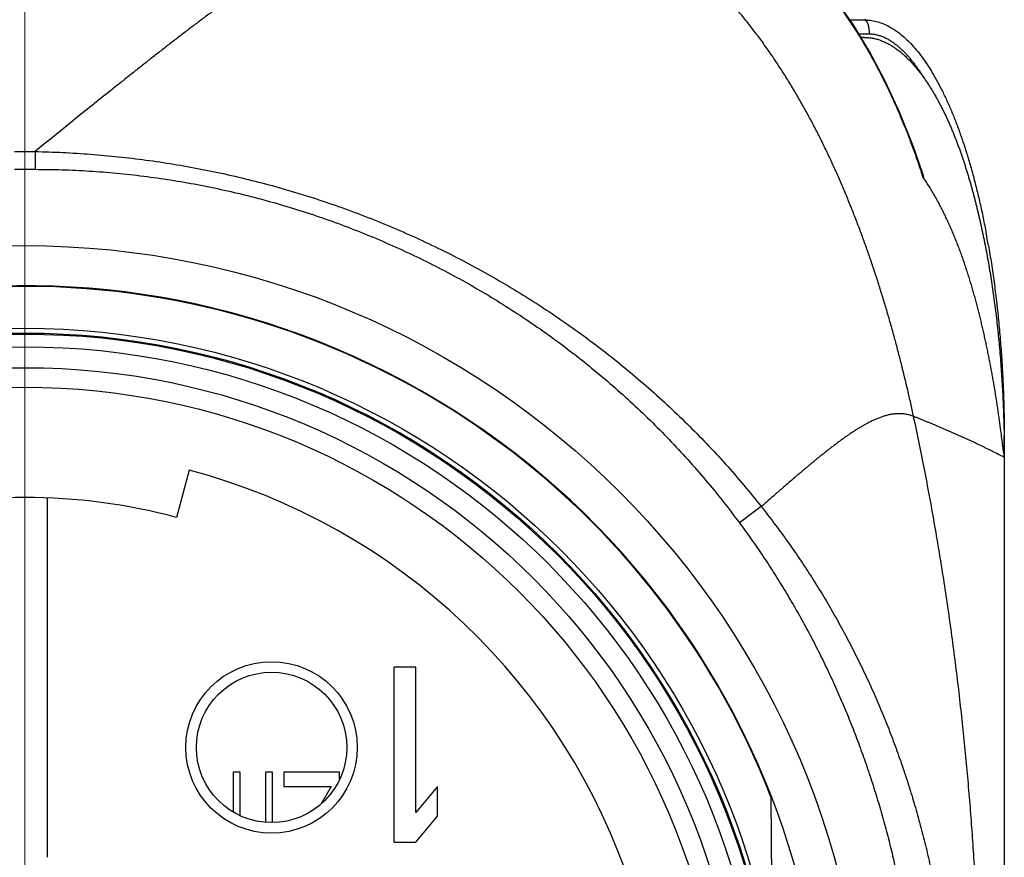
# Model space of a CAD drawing. Header units: millimetres. Extents: x 0 to 1300, y 0 to 891.
# Tile 43 of 141: x 187 to 202, y 482 to 494. Entities that reach past the tile are written whole.
import ezdxf

# ---------------------------------------------------------------- set-up
doc = ezdxf.new("R2010")
doc.units = ezdxf.units.MM
doc.header["$LTSCALE"] = 0.545669
doc.linetypes.add('CENTER', pattern=[50.8, 31.75, -6.35, 6.35, -6.35])
for name, color, linetype in [('NoLayerName_001', 7, 'Continuous'), ('NoLayerName_004', 7, 'Continuous'), ('NoLayerName_006', 7, 'Continuous'), ('NoLayerName_007', 7, 'Continuous'), ('NoLayerName_008', 7, 'Continuous')]:
    doc.layers.add(name, color=color, linetype=linetype)

msp = doc.modelspace()

# ---------------------------------------------------------------- linework, layer by layer
at = {"layer": 'NoLayerName_001', "color": 4, "linetype": 'CENTER', "lineweight": 13}
msp.add_line((187.5, 450), (187.5, 596.5), dxfattribs=at)
at = {"layer": 'NoLayerName_001', "color": 60, "linetype": 'Continuous', "lineweight": 25}
for p, q in [((199.29412346, 493.85), (199.5, 493.85)), ((199.42171379, 493.65), (199.56840403, 493.65)), ((199.49630603, 493.6), (199.45223518, 493.6)), ((187.35310187, 491.9686959), (187.64689813, 491.9686959)), ((187.64689813, 491.9686959), (187.64689664, 491.71483764)), ((187.35310262, 491.71484211), (187.64689738, 491.71484211)), ((201.5, 487.85), (201.49789944, 487.85)), ((201.5, 487.85), (201.5, 466.6)), ((201.50007887, 487.60036765), (201.50006084, 487.60101968)), ((201.50011141, 487.59906286), (201.50007884, 487.60013459)), ((189.84890174, 487.41749883), (189.66871202, 486.74108796)), ((187.825, 481.88395722), (187.825, 487.01438617)), ((198.0268712, 486.89576052), (197.71402239, 486.66392685)), ((190.47999996, 483.1), (190.47999996, 482.53067826)), ((190.58000004, 483.1), (190.47999996, 483.1)), ((190.58000004, 482.47883919), (190.58000004, 483.1)), ((190.94000004, 483.1), (190.94000004, 482.38398288)), ((191.04, 483.1), (190.94000004, 483.1)), ((191.04, 482.38005387), (191.04, 483.1)), ((191.20000002, 483.1), (191.20000002, 482.89574468)), ((192, 483.1), (191.20000002, 483.1)), ((192, 483.00310792), (192, 483.1)), ((191.20000002, 482.89574468), (191.88, 482.89574468)), ((191.88, 482.89574468), (191.73384398, 482.64696847)), ((198.16380439, 482.74760654), (198.18808035, 479.96585628))]:
    msp.add_line(p, q, dxfattribs=at)
for points in [[(199.5748427, 493.39914492), (199.33490176, 493.79221507), (199.07921461, 494.15453681), (198.80643207, 494.48685691), (198.51973418, 494.7842481), (198.2235737, 495.04165722), (197.92166243, 495.25833157), (197.62353216, 495.43199922), (197.32160143, 495.57079643), (197.0127634, 495.67660121), (196.69032867, 495.75058079), (196.34353795, 495.79226035), (196.11032637, 495.79999701)], [(200.32397906, 491.67682597), (200.19991242, 492.03513558), (200.00730282, 492.52218159), (199.79891505, 492.97621845), (199.5748427, 493.39914492)]]:
    msp.add_lwpolyline(points, dxfattribs=at)
for radius in [12.025, 10.8425, 10.28, 10]:
    msp.add_circle((187.5, 478.6), radius, dxfattribs=at)
for centre, radius, start, end in [((193.13014191, 489.72942609), 7.40162072, 31.30623726, 31.476195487), ((189.40052743, 488.07291476), 11.49186011, 17.921797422, 18.258398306), ((188.62589653, 488.4237544), 12.83740503, 9.879252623, 10.67175835), ((187.5, 478.59996928), 11.44201114, 21.253316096, 158.746683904), ((183.64305772, 487.59946806), 17.85694457, 0.803841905, 0.999506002), ((183.6785599, 487.59988011), 17.8214401, 0.000385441, 0.804117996), ((187.5, 478.6), 9.125, 320.91666665, 75.08333335), ((187.5, 478.6), 8.425, 75.08333335, 104.91666665)]:
    msp.add_arc(centre, radius, start, end, dxfattribs=at)
for points, knots in [([(194.02560439, 495.8), (193.96971414, 495.79805167), (193.85769649, 495.79687178), (193.69043993, 495.77875618), (193.52424022, 495.75235804), (193.35963179, 495.71698571), (193.19692785, 495.67427691), (193.03630766, 495.62487767), (192.8777704, 495.56948922), (192.72123898, 495.50876913), (192.56663133, 495.44337562), (192.41382129, 495.37394984), (192.2627553, 495.300848), (192.11334967, 495.22440645), (191.9655107, 495.14496033), (191.81914659, 495.06283902), (191.6741413, 494.97838018), (191.53041859, 494.89180147), (191.38790919, 494.80326702), (191.24653008, 494.7129473), (191.10619992, 494.62100977), (190.96683567, 494.52762221), (190.82834994, 494.43294735), (190.69069214, 494.33708123), (190.55380661, 494.24011809), (190.41763695, 494.14215126), (190.28212678, 494.04327404), (190.14721902, 493.94357973), (190.01285537, 493.84315866), (189.87899794, 493.74206868), (189.74560621, 493.64036741), (189.61263952, 493.53811187), (189.48005707, 493.4353593), (189.34781836, 493.33216635), (189.21588076, 493.22859095), (189.08421605, 493.12467086), (188.95279749, 493.0204404), (188.77786415, 492.88109841), (188.55967392, 492.70632052), (188.16776517, 492.39067886), (187.86356028, 492.14441893), (187.64611452, 491.96871294)], [0, 0, 0, 0, 0.1677725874, 0.3358060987, 0.5041075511, 0.6724919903, 0.8406600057, 1.008613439, 1.1764901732, 1.344356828, 1.512214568, 1.6800300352, 1.8478293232, 2.0156403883, 2.1834685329, 2.3512985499, 2.5191010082, 2.6868755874, 2.854639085, 3.0224010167, 3.190163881, 3.3579237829, 3.5256748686, 3.6934211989, 3.8611672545, 4.028914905, 4.1966636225, 4.3644106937, 4.5321531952, 4.6998927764, 4.8676313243, 5.0353697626, 5.2031081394, 5.3708457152, 5.5385814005, 5.7063157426, 5.8740497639, 6.0417841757, 6.3772555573, 6.7127308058, 7.5514186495, 7.5514186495, 7.5514186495, 7.5514186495]), ([(197.17669538, 495.62148726), (197.20895635, 495.60950261), (197.27379587, 495.58628961), (197.36933361, 495.54686045), (197.4638015, 495.50480318), (197.55694423, 495.45972867), (197.64874008, 495.41188717), (197.73910455, 495.36135721), (197.82797068, 495.30826371), (197.91527472, 495.25271094), (198.00097847, 495.19480355), (198.08507159, 495.13464599), (198.16755289, 495.07233397), (198.24842203, 495.0079634), (198.32767858, 494.94163005), (198.40532209, 494.87342963), (198.48135325, 494.80345697), (198.55577839, 494.73180058), (198.62861562, 494.65854581), (198.69989054, 494.58377223), (198.76963026, 494.50755773), (198.83786187, 494.42998019), (198.90461257, 494.35111757), (198.96990907, 494.27104732), (199.03378212, 494.1898461), (199.09625688, 494.10757749), (199.15735163, 494.02429148), (199.21708451, 493.94003419), (199.27549102, 493.85486213), (199.33254013, 493.76879067), (199.38844962, 493.68198911), (199.42449382, 493.62335688), (199.44266722, 493.59413998)], [0, 0, 0, 0, 0.1032454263, 0.2065704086, 0.3099707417, 0.4134346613, 0.5169433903, 0.6204716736, 0.7239882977, 0.8274577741, 0.9308713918, 1.0342494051, 1.1376076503, 1.2409560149, 1.3442986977, 1.4476344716, 1.5509569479, 1.654259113, 1.7575504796, 1.8608423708, 1.9641414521, 2.0674499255, 2.1707657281, 2.2740827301, 2.3773912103, 2.4806868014, 2.5839729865, 2.6872515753, 2.7905221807, 2.893782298, 2.9970273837, 3.1002509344, 3.1002509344, 3.1002509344, 3.1002509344]), ([(200.20399516, 488.18391175), (200.19020249, 488.24668383), (200.16300742, 488.37232055), (200.11986436, 488.56026005), (200.07526235, 488.74786856), (200.02891184, 488.93506194), (199.98084035, 489.12182524), (199.93099049, 489.30812499), (199.87932745, 489.49393263), (199.82581118, 489.67921777), (199.77040147, 489.86394743), (199.713044, 490.0480816), (199.65368656, 490.23157865), (199.59227663, 490.41439659), (199.5287617, 490.59649341), (199.46308964, 490.77782729), (199.39520684, 490.95835528), (199.32506789, 491.13803204), (199.25259287, 491.31679001), (199.17768753, 491.49454658), (199.10026305, 491.67121769), (199.02022941, 491.84671877), (198.9374971, 492.02096544), (198.85197587, 492.1938725), (198.76358232, 492.36534926), (198.6722247, 492.53528447), (198.57780508, 492.70354679), (198.4802315, 492.87000001), (198.37941118, 493.03450719), (198.27525213, 493.19693194), (198.16766115, 493.35713427), (198.05656487, 493.51496537), (197.94183924, 493.67020859), (197.82335724, 493.82261162), (197.70099997, 493.97191671), (197.5746521, 494.11787085), (197.44418055, 494.26019945), (197.3095342, 494.39869326), (197.17045038, 494.53280497), (197.02755213, 494.66296372), (196.92796228, 494.74471728), (196.87871009, 494.78621954)], [0, 0, 0, 0, 0.1928085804, 0.3856341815, 0.5784713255, 0.7713157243, 0.964164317, 1.1570153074, 1.3498682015, 1.5427238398, 1.7355823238, 1.9284401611, 2.1212950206, 2.3141466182, 2.5069967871, 2.6998495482, 2.8927111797, 3.0855889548, 3.2784779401, 3.4713678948, 3.6642531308, 3.8571328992, 4.0500116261, 4.2428991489, 4.4358096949, 4.6287405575, 4.8216760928, 5.0146079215, 5.2075360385, 5.4004692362, 5.5934255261, 5.7864261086, 5.9794520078, 6.1724755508, 6.3654871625, 6.5584967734, 6.7515350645, 6.944654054, 7.1378678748, 7.3311078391, 7.5243277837, 7.5243277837, 7.5243277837, 7.5243277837]), ([(199.5, 493.85), (199.52816302, 493.84819574), (199.58515926, 493.84716872), (199.67001744, 493.82967138), (199.75453203, 493.8027842), (199.83846656, 493.76486771), (199.92169928, 493.71654726), (200.00409169, 493.65779823), (200.08551664, 493.58876681), (200.16584314, 493.50953747), (200.24493895, 493.42020743), (200.3226416, 493.32088033), (200.39884358, 493.21175701), (200.47344032, 493.09307786), (200.54630904, 492.96508833), (200.61732718, 492.82803642), (200.6863702, 492.68217053), (200.75331306, 492.52774004), (200.81802952, 492.3649948), (200.88039514, 492.19418635), (200.94027138, 492.01557882), (200.99755133, 491.82948457), (201.05215527, 491.63626184), (201.10403574, 491.43629356), (201.15295521, 491.22992761), (201.1994227, 491.01765734), (201.22688756, 490.87369538), (201.24126829, 490.80101399)], [0, 0, 0, 0, 0.0846622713, 0.170540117, 0.2587689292, 0.350367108, 0.4462183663, 0.5470695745, 0.6535395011, 0.7661334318, 0.8852597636, 1.0112393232, 1.1442532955, 1.2843749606, 1.4316211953, 1.585964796, 1.7473437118, 1.9156682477, 2.0908267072, 2.2726898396, 2.461113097, 2.6558947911, 2.8567639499, 3.0634343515, 3.2756103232, 3.4929885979, 3.71525984, 3.71525984, 3.71525984, 3.71525984]), ([(199.5, 493.85), (199.50207586, 493.84970002), (199.50635733, 493.84948912), (199.51230226, 493.84674695), (199.51778949, 493.84309613), (199.52275426, 493.83860019), (199.52717329, 493.83366097), (199.53104679, 493.82845224), (199.53442802, 493.82306245), (199.53744136, 493.81751561), (199.54021959, 493.81184169), (199.54280541, 493.80604759), (199.54520864, 493.80015044), (199.54744139, 493.7941753), (199.54951663, 493.78814368), (199.55144302, 493.78206875), (199.55322615, 493.77595621), (199.5548738, 493.76980939), (199.55639347, 493.76363141), (199.55779271, 493.75742539), (199.55907908, 493.75119448), (199.56026013, 493.74494181), (199.56134341, 493.73867051), (199.56233644, 493.7323837), (199.56324685, 493.72608445), (199.56408196, 493.71977534), (199.56484195, 493.71345754), (199.56552735, 493.70713202), (199.5661386, 493.70079965), (199.56667618, 493.69446132), (199.56714054, 493.68811791), (199.56753221, 493.68177031), (199.56785144, 493.6754194), (199.5680995, 493.66906607), (199.56827389, 493.66271119), (199.56838614, 493.65635569), (199.56839235, 493.6521184), (199.56840403, 493.65)], [0, 0, 0, 0, 0.00629227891, 0.01269772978, 0.01931341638, 0.02605237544, 0.03271744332, 0.03917276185, 0.04550056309, 0.05178939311, 0.05810191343, 0.06444913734, 0.07082041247, 0.07720294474, 0.08358272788, 0.08995431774, 0.09632030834, 0.10268303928, 0.10904432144, 0.11540546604, 0.12176731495, 0.12813027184, 0.13449433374, 0.1408591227, 0.14722391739, 0.15358794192, 0.15995111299, 0.16631349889, 0.17267514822, 0.17903609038, 0.18539633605, 0.19175587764, 0.19811468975, 0.20447272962, 0.21082993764, 0.21718623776, 0.223541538, 0.223541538, 0.223541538, 0.223541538]), ([(199.45410345, 493.57539796), (199.47199442, 493.54551014), (199.50808118, 493.48591328), (199.56038972, 493.39543268), (199.61163823, 493.30434074), (199.66165189, 493.21254846), (199.71050676, 493.12011775), (199.75821194, 493.02706968), (199.80478594, 492.93343119), (199.85024246, 492.83922602), (199.89459656, 492.74447863), (199.93786295, 492.64921325), (199.98005644, 492.55345421), (200.02119179, 492.45722578), (200.06128383, 492.36055227), (200.10034715, 492.2634579), (200.13839726, 492.16596722), (200.17544616, 492.06810359), (200.21151901, 491.96989474), (200.24659187, 491.87135208), (200.2808239, 491.77254801), (200.30274061, 491.70638561), (200.31380931, 491.6733491)], [0, 0, 0, 0, 0.1045003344, 0.2090058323, 0.3135213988, 0.4180505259, 0.5225953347, 0.6271568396, 0.7317358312, 0.8363324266, 0.9409458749, 1.0455745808, 1.1502161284, 1.2548673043, 1.3595241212, 1.4641818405, 1.5688349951, 1.6734774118, 1.7781022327, 1.8827019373, 1.987268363, 2.0917927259, 2.0917927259, 2.0917927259, 2.0917927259]), ([(199.49630894, 493.59999896), (199.51593293, 493.59907423), (199.55533572, 493.59853268), (199.61391004, 493.58983672), (199.67166063, 493.57687627), (199.72811389, 493.55908685), (199.78294893, 493.53704692), (199.83604164, 493.5112094), (199.88735036, 493.48204707), (199.93687832, 493.45000159), (199.98463759, 493.41541718), (200.03066755, 493.37858341), (200.07503512, 493.3397809), (200.11782652, 493.29926871), (200.15910598, 493.25723468), (200.19895472, 493.21384779), (200.23746603, 493.16927264), (200.27472693, 493.12364732), (200.31077801, 493.07705246), (200.34567365, 493.02956813), (200.37946696, 492.98127167), (200.41221146, 492.93224084), (200.44396082, 492.88255341), (200.47476795, 492.83228574), (200.50469423, 492.78150982), (200.53377169, 492.73026696), (200.56202822, 492.67858506), (200.5894958, 492.62649054), (200.61620572, 492.57400942), (200.64218955, 492.52116785), (200.66747848, 492.46799182), (200.69210509, 492.41450734), (200.71609809, 492.36073679), (200.7394732, 492.30669496), (200.76224838, 492.25239663), (200.78444166, 492.19785639), (200.80606928, 492.14308823), (200.82715451, 492.0881086), (200.84769436, 492.03292467), (200.86778424, 491.97757698), (200.88069638, 491.94050886), (200.88721239, 491.92199656)], [0, 0, 0, 0, 0.0589373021, 0.1180461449, 0.1772420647, 0.2363776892, 0.2953945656, 0.3543853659, 0.4133791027, 0.4723388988, 0.5312698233, 0.5902037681, 0.6491364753, 0.7080441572, 0.7669414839, 0.8258423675, 0.8847431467, 0.9436387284, 1.0025423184, 1.0614633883, 1.1204047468, 1.1793629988, 1.2383290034, 1.2972883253, 1.3562242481, 1.4151369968, 1.4740346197, 1.5329233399, 1.5918075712, 1.6506900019, 1.7095716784, 1.768452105, 1.8273309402, 1.8862098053, 1.9450898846, 2.0039716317, 2.0628547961, 2.1217384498, 2.1806210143, 2.2395005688, 2.2983773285, 2.2983773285, 2.2983773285, 2.2983773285]), ([(199.56840403, 493.65), (199.57704793, 493.64975429), (199.59436497, 493.64961596), (199.62026148, 493.64728461), (199.64603276, 493.64374881), (199.67159059, 493.63882712), (199.69685659, 493.63263118), (199.72176631, 493.62519276), (199.7462871, 493.61660529), (199.77040156, 493.60695002), (199.79409445, 493.59630954), (199.8173535, 493.58476507), (199.84017328, 493.57239013), (199.86255177, 493.55924357), (199.88449398, 493.54538286), (199.90600531, 493.53086437), (199.92709329, 493.51574411), (199.94776802, 493.50007157), (199.96803829, 493.48388456), (199.9879171, 493.46721993), (200.00741736, 493.45011369), (200.02655347, 493.43260201), (200.04533922, 493.41471569), (200.06378134, 493.39647363), (200.08188936, 493.37789484), (200.09967261, 493.35899781), (200.11714052, 493.33980111), (200.13430248, 493.32032328), (200.1511679, 493.30058288), (200.16774619, 493.28059846), (200.18404667, 493.2603885), (200.20007939, 493.23997127), (200.21585445, 493.21936227), (200.23137658, 493.19856991), (200.24665246, 493.17760204), (200.26168792, 493.15646563), (200.27649185, 493.13516966), (200.29106192, 493.11371583), (200.30543752, 493.09213289), (200.31481448, 493.07760957), (200.31952861, 493.07036504)], [0, 0, 0, 0, 0.02594218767, 0.05192444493, 0.07793565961, 0.10395781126, 0.12996709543, 0.15594839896, 0.1819167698, 0.20788375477, 0.23385152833, 0.25981373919, 0.28576512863, 0.31171316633, 0.33766246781, 0.36361270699, 0.38955903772, 0.41549825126, 0.441434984, 0.46737236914, 0.49331094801, 0.51924886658, 0.54518506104, 0.57112268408, 0.59706439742, 0.6230117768, 0.64896536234, 0.67492470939, 0.70088843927, 0.72685428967, 0.75281916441, 0.77877918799, 0.80473161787, 0.83067771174, 0.85661904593, 0.88255686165, 0.90849207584, 0.9344252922, 0.96035681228, 0.98628664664, 0.98628664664, 0.98628664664, 0.98628664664]), ([(200.31952861, 493.07036504), (200.32417363, 493.06307678), (200.33352974, 493.04854292), (200.34261984, 493.03384122), (200.34719792, 493.02651171)], [0, 0, 0, 0, 0.025927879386, 0.051853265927, 0.051853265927, 0.051853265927, 0.051853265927]), ([(187.64690903, 491.96870188), (187.77921514, 491.96426122), (188.04404185, 491.95815088), (188.44071186, 491.93232514), (188.83678677, 491.89656202), (189.23182911, 491.84908625), (189.62546709, 491.79040301), (190.0173111, 491.72040513), (190.40697738, 491.63915241), (190.79408646, 491.54664669), (191.17828718, 491.44295208), (191.55926203, 491.32818215), (191.9367003, 491.20243728), (192.31029239, 491.06582062), (192.67972848, 490.91843451), (193.04469875, 490.76038143), (193.40489333, 490.59176388), (193.76000052, 490.41268497), (194.10973005, 490.22329389), (194.45379214, 490.02373972), (194.79189675, 489.81417156), (195.12375387, 489.59473847), (195.44907341, 489.36558945), (195.76756465, 489.12687413), (196.07892032, 488.87875454), (196.38280556, 488.62142529), (196.67886768, 488.35511888), (196.96669835, 488.08004864), (197.2460296, 487.79654253), (197.51606839, 487.50450435), (197.77797873, 487.20541875), (197.94314848, 486.99830317), (198.02687125, 486.89576056)], [0, 0, 0, 0, 0.397141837, 0.7945789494, 1.192249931, 1.5900933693, 1.988048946, 2.3860585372, 2.7840673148, 3.1820259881, 3.5799157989, 3.9777443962, 4.3755195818, 4.7732489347, 5.170940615, 5.5686041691, 5.9662513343, 6.3638963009, 6.7615531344, 7.1592357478, 7.5569590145, 7.9547395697, 8.3525966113, 8.750552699, 9.1486320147, 9.5468037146, 9.9449813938, 10.3430821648, 10.7410308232, 11.1387613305, 11.5362183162, 11.9333585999, 11.9333585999, 11.9333585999, 11.9333585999]), ([(200.88721239, 491.92199656), (200.89356748, 491.90342894), (200.90639269, 491.86633298), (200.9249398, 491.81045471), (200.94309087, 491.75444768), (200.96078427, 491.69829426), (200.97805386, 491.64200968), (200.99490809, 491.58560024), (201.01136184, 491.52907376), (201.02742463, 491.4724357), (201.04310697, 491.41569132), (201.05841918, 491.35884574), (201.07337163, 491.3019041), (201.08797471, 491.24487152), (201.10223863, 491.18775311), (201.11617438, 491.13055397), (201.12978914, 491.07327798), (201.14308783, 491.01592824), (201.15607489, 490.95850763), (201.16875872, 490.90101985), (201.18113241, 490.84346547), (201.1932463, 490.78585672), (201.20104024, 490.74739321), (201.2049724, 490.72816895)], [0, 0, 0, 0, 0.0588752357, 0.1177498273, 0.1766242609, 0.2354986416, 0.294372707, 0.3532458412, 0.4121176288, 0.4709887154, 0.5298597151, 0.5887310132, 0.6476027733, 0.7064749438, 0.7653472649, 0.8242193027, 0.8830908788, 0.941962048, 1.00083278, 1.0597029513, 1.118572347, 1.1774406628, 1.2363075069, 1.2363075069, 1.2363075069, 1.2363075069]), ([(187.64689738, 491.71484211), (187.77640633, 491.71278262), (188.03561007, 491.71164817), (188.42411344, 491.69201365), (188.81213796, 491.66175953), (189.19922527, 491.61902666), (189.58494324, 491.56441672), (189.96885253, 491.49787065), (190.35051699, 491.41950873), (190.72951294, 491.32939021), (191.10545574, 491.22762283), (191.47800511, 491.11435089), (191.84683496, 490.98970631), (192.21162044, 490.85382305), (192.57203652, 490.70683442), (192.92775819, 490.54887383), (193.27845988, 490.38007485), (193.62381277, 490.2005728), (193.96349635, 490.01052785), (194.29718786, 489.81010111), (194.62456387, 489.5994539), (194.94530108, 489.37874768), (195.25907554, 489.14814309), (195.565565, 488.90780405), (195.86442436, 488.65789558), (196.15532375, 488.39866115), (196.4379637, 488.1304247), (196.71198348, 487.85348024), (196.97716701, 487.56823348), (197.2327653, 487.274686), (197.48001361, 486.97434295), (197.63524883, 486.76674827), (197.71402239, 486.66392685)], [0, 0, 0, 0, 0.3885759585, 0.7774851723, 1.1666680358, 1.5560591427, 1.9455887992, 2.3351845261, 2.7247725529, 3.1142813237, 3.5036864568, 3.893007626, 4.2822632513, 4.6714693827, 5.0606406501, 5.4497912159, 5.8389357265, 6.228088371, 6.6172571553, 7.00644929, 7.3956740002, 7.7849435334, 8.1742741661, 8.5636872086, 8.9532078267, 9.3428154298, 9.7324374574, 10.1219978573, 10.5114209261, 10.900632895, 11.2895635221, 11.6781476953, 11.6781476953, 11.6781476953, 11.6781476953]), ([(200.32398218, 491.67682265), (200.32431303, 491.67580814), (200.32497651, 491.67377916), (200.32596222, 491.670732), (200.32694199, 491.66768201), (200.32791426, 491.66462941), (200.32887876, 491.66157486), (200.32983487, 491.65851889), (200.33078206, 491.65546208), (200.33171979, 491.65240498), (200.33264749, 491.64934816), (200.3334121, 491.6468006), (200.33401824, 491.64476283), (200.33446964, 491.6432348), (200.33491776, 491.64170626), (200.33536238, 491.64017685), (200.33580328, 491.63864622), (200.33624022, 491.63711403), (200.336673, 491.63557992), (200.33710138, 491.63404353), (200.33752515, 491.63250453), (200.33794408, 491.63096255), (200.33835796, 491.62941725), (200.33876655, 491.62786827), (200.33916963, 491.62631527), (200.33956699, 491.62475789), (200.3399584, 491.62319578), (200.34034367, 491.62162859), (200.34072239, 491.62005596), (200.34109486, 491.61847842), (200.34145738, 491.61689728), (200.34179954, 491.61531412), (200.34211178, 491.61373189), (200.34238426, 491.61215331), (200.34260705, 491.61058192), (200.34277083, 491.60901721), (200.34286495, 491.6074546), (200.34289319, 491.60582586), (200.34294358, 491.60428607), (200.34283383, 491.60237812), (200.34158045, 491.60221996), (200.34110598, 491.60200983)], [0, 0, 0, 0, 0.003201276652, 0.006404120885, 0.009607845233, 0.012811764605, 0.016015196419, 0.019217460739, 0.022417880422, 0.025615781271, 0.028810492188, 0.032001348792, 0.033595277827, 0.035188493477, 0.036781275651, 0.038373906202, 0.039966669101, 0.04155985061, 0.043153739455, 0.044748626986, 0.04634480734, 0.047942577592, 0.049542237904, 0.051144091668, 0.052748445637, 0.054355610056, 0.055965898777, 0.057579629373, 0.059197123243, 0.060818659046, 0.062442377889, 0.064063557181, 0.065677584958, 0.067280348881, 0.06886841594, 0.070439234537, 0.071994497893, 0.073579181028, 0.075262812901, 0.076862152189, 0.078418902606, 0.078418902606, 0.078418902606, 0.078418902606]), ([(200.73754357, 490.8715919), (200.72716048, 490.89488119), (200.70663479, 490.94156884), (200.67440101, 491.01095096), (200.6412624, 491.07990825), (200.60703373, 491.14834286), (200.57172729, 491.21624085), (200.53530026, 491.2835554), (200.49770949, 491.35022842), (200.45893193, 491.41621021), (200.41887289, 491.48140217), (200.37770662, 491.54588756), (200.34896864, 491.58801378), (200.33476341, 491.6091818)], [0, 0, 0, 0, 0.07649705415, 0.15299596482, 0.22949920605, 0.30601107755, 0.38253752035, 0.45907655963, 0.53561599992, 0.61214599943, 0.68866014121, 0.76515563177, 0.84163350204, 0.84163350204, 0.84163350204, 0.84163350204]), ([(200.34110598, 491.60200983), (200.34066102, 491.60230288), (200.33966521, 491.60281003), (200.33868864, 491.60413639), (200.33759353, 491.60530787), (200.33661772, 491.60655637), (200.33568288, 491.6078481), (200.3350783, 491.60873311), (200.33477267, 491.60917406)], [0, 0, 0, 0, 0.0015983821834, 0.003284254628, 0.0048537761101, 0.0064237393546, 0.0080290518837, 0.0096385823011, 0.0096385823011, 0.0096385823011, 0.0096385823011]), ([(201.45025628, 487.9847476), (201.44688419, 488.01001437), (201.44018532, 488.06055413), (201.42986502, 488.13632731), (201.41930638, 488.21206768), (201.40842677, 488.28776283), (201.39716746, 488.36340292), (201.38550841, 488.43898308), (201.37345396, 488.51450174), (201.36100253, 488.58995621), (201.3481542, 488.6653441), (201.3349083, 488.74066294), (201.32126554, 488.81591071), (201.30722891, 488.89108605), (201.29280097, 488.96618761), (201.27798447, 489.04121412), (201.26278171, 489.11616423), (201.24719672, 489.19103676), (201.23122674, 489.26582885), (201.21484691, 489.34053242), (201.19803562, 489.41513973), (201.1807704, 489.48964281), (201.16302898, 489.56403372), (201.14478915, 489.63830453), (201.12602847, 489.71244677), (201.10672624, 489.78645136), (201.08686379, 489.86030869), (201.06642222, 489.93400855), (201.04538269, 490.00754072), (201.02372645, 490.08089499), (201.0014344, 490.15406104), (200.97848899, 490.22702823), (200.95486778, 490.29978244), (200.9305371, 490.37230372), (200.90546541, 490.44457137), (200.87962165, 490.5165648), (200.85297126, 490.58826193), (200.82549323, 490.65964651), (200.79711609, 490.73067959), (200.76795886, 490.80140187), (200.74760589, 490.84816264), (200.73754357, 490.8715919)], [0, 0, 0, 0, 0.076472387, 0.1529451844, 0.2294178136, 0.3058903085, 0.3823633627, 0.4588372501, 0.5353116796, 0.6117863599, 0.6882610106, 0.7647353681, 0.8412094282, 0.917683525, 0.9941579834, 1.0706330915, 1.1471091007, 1.2235862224, 1.3000642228, 1.3765422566, 1.4530197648, 1.5294965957, 1.6059730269, 1.6824497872, 1.7589280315, 1.8354080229, 1.9118889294, 1.9883703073, 2.0648522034, 2.1413351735, 2.2178202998, 2.2943091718, 2.3708016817, 2.4472950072, 2.5237870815, 2.6002769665, 2.6767649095, 2.7532524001, 2.8297422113, 2.9062360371, 2.9827319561, 2.9827319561, 2.9827319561, 2.9827319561]), ([(201.20564617, 490.73251988), (201.2141565, 490.68965425), (201.23161874, 490.60345841), (201.25592629, 490.47299228), (201.27932107, 490.34078114), (201.30156056, 490.20685777), (201.32268868, 490.07131235), (201.34267163, 489.93421974), (201.3614949, 489.79566159), (201.3791488, 489.65572404), (201.3956285, 489.51449779), (201.41092758, 489.37207467), (201.42504002, 489.22854659), (201.43795966, 489.08400547), (201.44968047, 488.93854321), (201.46019607, 488.79225172), (201.46950134, 488.64522293), (201.47758646, 488.49754869), (201.4844593, 488.34932118), (201.49006134, 488.20063128), (201.49458281, 488.0515748), (201.49638173, 487.95207494), (201.49743448, 487.90228758)], [0, 0, 0, 0, 0.1311067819, 0.2638353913, 0.3981207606, 0.5338974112, 0.6710995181, 0.8096609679, 0.9495146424, 1.0905857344, 1.2327948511, 1.3760621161, 1.5203072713, 1.6654497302, 1.8114086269, 1.958102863, 2.1054511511, 2.253372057, 2.4017840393, 2.550605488, 2.6997547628, 2.8491502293, 2.8491502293, 2.8491502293, 2.8491502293]), ([(201.20611816, 490.73020705), (201.21459036, 490.68749442), (201.23197279, 490.6016083), (201.25617508, 490.47161643), (201.2794713, 490.33989357), (201.30162092, 490.20647202), (201.32266754, 490.07144098), (201.34257771, 489.93487442), (201.3613371, 489.79685305), (201.37893603, 489.65746199), (201.39536976, 489.5167909), (201.41063194, 489.37493056), (201.42471661, 489.23197184), (201.43761769, 489.08800561), (201.44932921, 488.94312273), (201.45984486, 488.79741405), (201.46915959, 488.65097047), (201.47726368, 488.50388277), (201.48416495, 488.35624212), (201.48980537, 488.20813832), (201.4943737, 488.0596662), (201.4962133, 487.96055495), (201.49728526, 487.91096151)], [0, 0, 0, 0, 0.1306343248, 0.2628772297, 0.3966643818, 0.5319310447, 0.6686121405, 0.8066423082, 0.945955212, 1.0864769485, 1.2281290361, 1.370832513, 1.5145080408, 1.6590759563, 1.8044563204, 1.9505689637, 2.0973335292, 2.2446695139, 2.392496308, 2.5407332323, 2.689299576, 2.8381146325, 2.8381146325, 2.8381146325, 2.8381146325]), ([(201.27294234, 490.62629842), (201.28019772, 490.5834005), (201.29508986, 490.49721401), (201.31568029, 490.36698275), (201.335375, 490.23531652), (201.35395348, 490.1022516), (201.37145846, 489.96787273), (201.38787103, 489.83225748), (201.40318945, 489.69548869), (201.41740724, 489.55764857), (201.43051919, 489.41881957), (201.44251974, 489.27908407), (201.45340345, 489.13852448), (201.46316481, 488.99722318), (201.47179842, 488.85526259), (201.47929855, 488.71272511), (201.48566068, 488.56969313), (201.49087581, 488.42624906), (201.49495165, 488.28247533), (201.49783344, 488.13845422), (201.4997, 487.99426862), (201.49980495, 487.89809704), (201.5, 487.85)], [0, 0, 0, 0, 0.1305214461, 0.2623865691, 0.3955361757, 0.5299107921, 0.6654466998, 0.8020734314, 0.9397195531, 1.0783132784, 1.2177825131, 1.358054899, 1.4990578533, 1.6407186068, 1.7829642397, 1.9257217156, 2.068917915, 2.2124796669, 2.3563337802, 2.5004070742, 2.6446264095, 2.788918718, 2.788918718, 2.788918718, 2.788918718]), ([(200.20399516, 488.18391175), (200.18745333, 488.18959187), (200.15469053, 488.2021802), (200.1032365, 488.21380709), (200.05104676, 488.22120487), (199.99838219, 488.22357677), (199.94578733, 488.22131962), (199.89356206, 488.21489063), (199.84194306, 488.20476492), (199.79111328, 488.19139847), (199.74117082, 488.17519473), (199.69212134, 488.1565265), (199.64391299, 488.13575804), (199.59649384, 488.11324225), (199.54977868, 488.08934612), (199.5037174, 488.06427871), (199.45827853, 488.03814736), (199.4134062, 488.01107307), (199.36904682, 487.98317135), (199.32514668, 487.95455732), (199.28164446, 487.92534874), (199.23851404, 487.89560013), (199.19573229, 487.86535427), (199.15327321, 487.83465563), (199.11111122, 487.80354808), (199.06922081, 487.77207539), (199.02757536, 487.74028191), (198.98614951, 487.70820715), (198.94493175, 487.67586943), (198.9039079, 487.64328839), (198.86306401, 487.61048297), (198.82238608, 487.57747228), (198.78186004, 487.5442754), (198.74147206, 487.51091121), (198.70120727, 487.47739933), (198.66105466, 487.44375402), (198.6210059, 487.40998573), (198.58105081, 487.37610677), (198.54118335, 487.34212464), (198.48811564, 487.29671056), (198.44846674, 487.26247312), (198.42200036, 487.23968744)], [0, 0, 0, 0, 0.0524696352, 0.1051139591, 0.1578259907, 0.2104625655, 0.2630136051, 0.3155800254, 0.3681696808, 0.4207040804, 0.4731593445, 0.5256114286, 0.5780933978, 0.6305927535, 0.68306294, 0.7354909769, 0.7878988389, 0.8403008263, 0.8927032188, 0.9451052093, 0.9975015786, 1.0498938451, 1.1022857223, 1.1546791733, 1.2070745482, 1.2594707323, 1.3118652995, 1.3642562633, 1.4166447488, 1.4690319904, 1.5214188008, 1.5738056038, 1.6261924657, 1.6785791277, 1.7309650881, 1.7833503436, 1.8357352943, 1.888120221, 1.9405052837, 1.9928905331, 2.0976612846, 2.0976612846, 2.0976612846, 2.0976612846]), ([(201.17394578, 478.6), (201.17327803, 478.72863968), (201.17261069, 478.98593049), (201.16760036, 479.37184492), (201.1601471, 479.75772841), (201.14978607, 480.14355068), (201.13659688, 480.52928364), (201.12051264, 480.91489868), (201.10150796, 481.30036965), (201.07953438, 481.68567403), (201.05453488, 482.07079269), (201.02645404, 482.45570862), (200.99523591, 482.84040487), (200.96082493, 483.2248645), (200.92316486, 483.60906752), (200.88220419, 483.99298409), (200.83791152, 484.37657527), (200.7902541, 484.75979378), (200.73919982, 485.14259134), (200.68471666, 485.52491973), (200.62677163, 485.90673049), (200.56533553, 486.28797597), (200.50036498, 486.66860552), (200.43186957, 487.04857973), (200.35966118, 487.42781726), (200.28428936, 487.80639311), (200.23045985, 488.05801647), (200.20399516, 488.18391175)], [0, 0, 0, 0, 0.3859242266, 0.7718683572, 1.1578240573, 1.5437837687, 1.9297407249, 2.3156889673, 2.7016236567, 3.0875470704, 3.4734685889, 3.8593991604, 4.2453510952, 4.6313380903, 5.0173752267, 5.4034701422, 5.7896101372, 6.1757802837, 6.5619666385, 6.9481562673, 7.3343372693, 7.7204988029, 8.1066311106, 8.4927255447, 8.8787745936, 9.2647719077, 9.6507123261, 9.6507123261, 9.6507123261, 9.6507123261]), ([(201.50007884, 487.6000205), (201.48586923, 487.60692898), (201.4573886, 487.62062325), (201.40091109, 487.64899701), (201.344403, 487.67730618), (201.28785635, 487.7055379), (201.24539392, 487.72660292), (201.20286129, 487.74752469), (201.16023396, 487.76825307), (201.11750383, 487.7887702), (201.07467771, 487.80908852), (201.03175943, 487.82921404), (200.98875365, 487.84915448), (200.94566481, 487.86891709), (200.90249743, 487.88850926), (200.85925598, 487.90793833), (200.81594495, 487.92721162), (200.77256878, 487.94633671), (200.72913128, 487.96532038), (200.68563497, 487.98416739), (200.64208237, 488.00288287), (200.59847592, 488.02147192), (200.55481808, 488.03993962), (200.51111131, 488.05829108), (200.46735808, 488.07653136), (200.42356084, 488.09466564), (200.37972199, 488.11269876), (200.33584431, 488.1306367), (200.29192897, 488.1484813), (200.24798328, 488.16624977), (200.2186552, 488.178018), (200.20399516, 488.18391175)], [0, 0, 0, 0, 0.0473999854, 0.0948028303, 0.1896084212, 0.2370096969, 0.2844098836, 0.3318093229, 0.3792088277, 0.4266091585, 0.4740105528, 0.5214131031, 0.5688167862, 0.6162214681, 0.6636269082, 0.7110327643, 0.7584385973, 0.8058438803, 0.8532483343, 0.9006521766, 0.9480556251, 0.9954588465, 1.0428619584, 1.0902650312, 1.1376680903, 1.1850711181, 1.2324740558, 1.2798768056, 1.327279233, 1.3746811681, 1.4220824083, 1.4220824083, 1.4220824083, 1.4220824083]), ([(201.50006084, 487.60101968), (201.49979428, 487.60530918), (201.49942696, 487.61390591), (201.49787848, 487.626725), (201.49558818, 487.64377978), (201.4920541, 487.66933988), (201.48788389, 487.69914304), (201.4838367, 487.72895972), (201.47138126, 487.82272793), (201.46031844, 487.90800848), (201.45025628, 487.9847476)], [0, 0, 0, 0, 0.01289330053, 0.02579933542, 0.03871442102, 0.06452320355, 0.10320544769, 0.12899632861, 0.15479302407, 0.3869810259, 0.3869810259, 0.3869810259, 0.3869810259]), ([(198.42200036, 487.23968744), (198.39559869, 487.21682716), (198.32955385, 487.15972425), (198.19787594, 487.04504469), (198.09265702, 486.95316056), (198.02687122, 486.89576054)], [0, 0, 0, 0, 0.10477005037, 0.2619233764, 0.52384474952, 0.52384474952, 0.52384474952, 0.52384474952]), ([(198.0268712, 486.89576052), (198.08726327, 486.81743474), (198.20946669, 486.66179541), (198.38448772, 486.42195515), (198.55448266, 486.17841207), (198.71844178, 485.93064139), (198.87648491, 485.67899648), (199.02842823, 485.42359483), (199.17417245, 485.1646184), (199.31358828, 484.90221873), (199.44661457, 484.63656871), (199.57325402, 484.36785326), (199.69350225, 484.09624342), (199.80735806, 483.82191149), (199.91481942, 483.54502932), (200.0158845, 483.2657689), (200.11055212, 482.98429999), (200.19882397, 482.70078246), (200.28074666, 482.41537683), (200.35637076, 482.12823258), (200.42574746, 481.83949713), (200.48892784, 481.54931785), (200.54596341, 481.2578422), (200.59690405, 480.96521736), (200.64180562, 480.6715912), (200.68069625, 480.37710673), (200.71358451, 480.08190391), (200.74046142, 479.78612353), (200.76140219, 479.48990672), (200.77616279, 479.19339256), (200.78569158, 478.89672806), (200.78622295, 478.69889), (200.78721586, 478.6)], [0, 0, 0, 0, 0.2967139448, 0.5935865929, 0.8905835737, 1.1876702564, 1.484812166, 1.781975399, 2.0791270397, 2.3762366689, 2.6732989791, 2.9703289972, 3.2673376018, 3.5643307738, 3.8613098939, 4.1582720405, 4.4552102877, 4.7521206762, 5.0490208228, 5.3459288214, 5.6428569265, 5.9398117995, 6.2367947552, 6.53380201, 6.83082493, 7.1278507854, 7.4248646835, 7.7218502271, 8.0187897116, 8.315664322, 8.6124543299, 8.9091392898, 8.9091392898, 8.9091392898, 8.9091392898]), ([(197.71402239, 486.66392685), (197.77002811, 486.58647381), (197.88339038, 486.43247691), (198.04551398, 486.19576399), (198.20288437, 485.95576809), (198.35458717, 485.71203749), (198.50079081, 485.46490982), (198.64137318, 485.21451099), (198.77629116, 484.96102378), (198.90548085, 484.70460591), (199.02890862, 484.44541269), (199.14656629, 484.18359151), (199.25844653, 483.91928007), (199.36454302, 483.65261609), (199.46484922, 483.38373722), (199.55935861, 483.11278111), (199.64806506, 482.8398843), (199.73096376, 482.56517815), (199.80806993, 482.28879318), (199.87940083, 482.01085424), (199.94497399, 481.73148514), (200.00480692, 481.45080965), (200.05891733, 481.16895156), (200.10732209, 480.88603466), (200.15004083, 480.60218493), (200.18707898, 480.31752992), (200.21843487, 480.03219946), (200.24408705, 479.74632562), (200.26409549, 479.46004096), (200.27821399, 479.17347609), (200.28733914, 478.88676913), (200.28784941, 478.69557251), (200.2888008, 478.60000166)], [0, 0, 0, 0, 0.2867412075, 0.5736138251, 0.8605961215, 1.1476630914, 1.4347867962, 1.7219367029, 2.009080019, 2.2961831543, 2.5832363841, 2.8702526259, 3.1572425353, 3.4442135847, 3.7311702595, 4.0181142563, 4.305044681, 4.5919616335, 4.8788760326, 5.16579899, 5.45273855, 5.7396998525, 6.0266852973, 6.3136947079, 6.6007252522, 6.8877664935, 7.1748013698, 7.4618119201, 7.7487797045, 8.0356859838, 8.3225118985, 8.6092386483, 8.6092386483, 8.6092386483, 8.6092386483])]:
    msp.add_open_spline(points, degree=3, knots=knots, dxfattribs=at)
at = {"layer": 'NoLayerName_004', "color": 60, "linetype": 'Continuous', "lineweight": 25}
for p, q in [((192.775, 484.6), (192.775, 482.1)), ((193.0875, 484.6), (192.775, 484.6)), ((193.0875, 482.52553186), (193.0875, 484.6)), ((193.4, 482.89787239), (193.0875, 482.52553186)), ((193.4, 482.47234038), (193.4, 482.89787239)), ((193.0875, 482.1), (193.4, 482.47234038)), ((192.775, 482.1), (193.0875, 482.1))]:
    msp.add_line(p, q, dxfattribs=at)
at = {"layer": 'NoLayerName_006', "color": 60, "linetype": 'Continuous', "lineweight": 25}
msp.add_ellipse((199.5, 487.85), major_axis=(0, -6), ratio=0.3333333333, start_param=3.1282267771, end_param=3.1415926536, dxfattribs=at)
at = {"layer": 'NoLayerName_007', "color": 60, "linetype": 'Continuous', "lineweight": 25}
for radius in [1.225, 1.075]:
    msp.add_circle((191.02671151, 483.45410197), radius, dxfattribs=at)
at = {"layer": 'NoLayerName_008', "color": 60, "linetype": 'Continuous', "lineweight": 25}
for radius in [10.775, 10.76, 10.57801488]:
    msp.add_circle((187.5, 478.6), radius, dxfattribs=at)
msp.add_arc((187.5, 478.6), 11.45, 338.51863274, 311.227781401, dxfattribs=at)

doc.saveas('drawing.dxf')
